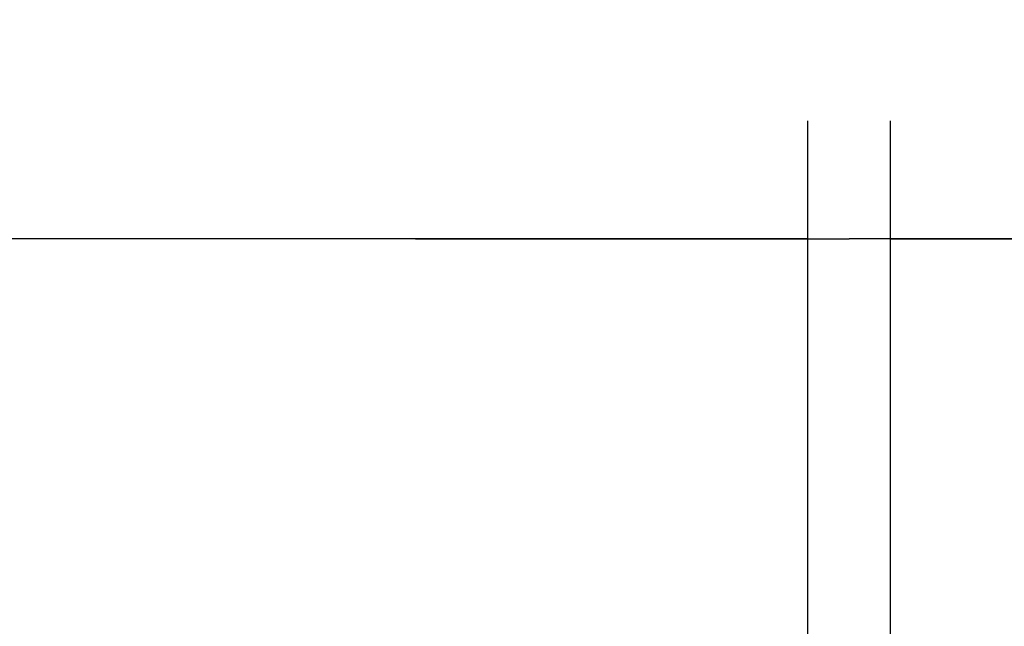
# Model space of a CAD drawing. Header units: millimetres. Extents: x 0 to 210, y 0 to 297.
# Tile 8 of 24: x 103 to 115, y 147 to 155. Entities that reach past the tile are written whole.
import ezdxf
from ezdxf.enums import TextEntityAlignment as Align

# ---------------------------------------------------------------- set-up
doc = ezdxf.new("R2010")
doc.units = ezdxf.units.MM
doc.header["$LTSCALE"] = 19.36
doc.layers.add('Z_DIM_2D', color=7, linetype='CONTINUOUS')
doc.styles.add('TEXTSTYLE_3', font='tridonic-metric-print-light.otf')
doc.dimstyles.new('DIMSTYLE_2', dxfattribs={"dimtxt": 2.2, "dimasz": 3.5, "dimexe": 1.5, "dimexo": 0, "dimgap": 0.55, "dimtad": 1, "dimlfac": 3.333333, "dimdsep": 46, "dimtxsty": 'TEXTSTYLE_3', "dimcen": 0.09, "dimclrt": 5, "dimazin": 2, "dimtp": 0.5, "dimtm": 0.5, "dimtfac": 1, "dimtofl": 0, "dimtmove": 0, "dimatfit": 3, "dimfxl": 1, "dimtolj": 1, "dimarcsym": 0})
doc.dimstyles.new('DIMSTYLE_3', dxfattribs={"dimtxt": 2.2, "dimasz": 3.5, "dimexe": 1.5, "dimexo": 0, "dimgap": 0.55, "dimtad": 1, "dimlfac": 3.333333, "dimdsep": 46, "dimtxsty": 'TEXTSTYLE_3', "dimcen": 0.09, "dimclrt": 5, "dimazin": 2, "dimtp": 0.1, "dimtm": 0.1, "dimtfac": 1, "dimtofl": 0, "dimtmove": 0, "dimatfit": 3, "dimfxl": 1, "dimtolj": 1, "dimarcsym": 0})

# ---------------------------------------------------------------- blocks, each defined once
blk = doc.blocks.new('*D4')
at = {"layer": 'Z_DIM_2D', "color": 2, "linetype": 'Continuous', "transparency": 16777216}
for p, q in [((68.96, 140.963), (68.96, 153.336)), ((112.91, 140.963), (112.91, 153.336)), ((68.96, 151.836), (90.935, 151.836)), ((112.91, 151.836), (90.935, 151.836))]:
    blk.add_line(p, q, dxfattribs=at)
at = {"layer": 'Z_DIM_2D', "color": 5, "linetype": 'Continuous', "transparency": 16777216, "style": 'TEXTSTYLE_3'}
blk.add_text('146.5', height=2.2, dxfattribs=at).set_placement((92.408, 152.386), align=Align.CENTER)
blk = doc.blocks.new('_NONE')
blk = doc.blocks.new('*D5')
at = {"layer": 'Z_DIM_2D', "color": 2, "linetype": 'Continuous', "transparency": 16777216}
for p, q in [((112.91, 140.963), (112.91, 153.336)), ((113.96, 140.963), (113.96, 153.336)), ((112.91, 151.836), (107.91, 151.836)), ((107.91, 151.836), (113.435, 151.836)), ((119.328, 151.836), (113.435, 151.836)), ((113.96, 151.836), (119.328, 151.836))]:
    blk.add_line(p, q, dxfattribs=at)
at = {"layer": 'Z_DIM_2D', "color": 5, "linetype": 'Continuous', "transparency": 16777216, "style": 'TEXTSTYLE_3'}
blk.add_text('3.5', height=2.2, dxfattribs=at).set_placement((115.674, 152.386))

msp = doc.modelspace()

# ---------------------------------------------------------------- dimensions: what is measured, and where the dimension line sits
at = {"layer": 'Z_DIM_2D', "color": 2, "linetype": 'Continuous'}
for base, p1, p2, dimstyle, picture, middle in [((112.9097, 151.8358), (68.9597, 140.9634), (112.9097, 140.9634), 'DIMSTYLE_2', '*D4', (92.3924, 151.8358)), ((113.9597, 151.8358), (112.9097, 140.9634), (113.9597, 140.9634), 'DIMSTYLE_3', '*D5', (117.4888, 151.8358))]:
    dim = msp.add_linear_dim(base=base, p1=p1, p2=p2, dimstyle=dimstyle, override={"dimblk1": 'NONE', "dimblk2": 'NONE', "dimsah": 1}, dxfattribs=at)
    dim.commit()
    dim.dimension.update_dxf_attribs({"geometry": picture, "text_midpoint": middle, "dimtype": 160})

doc.saveas('drawing.dxf')
